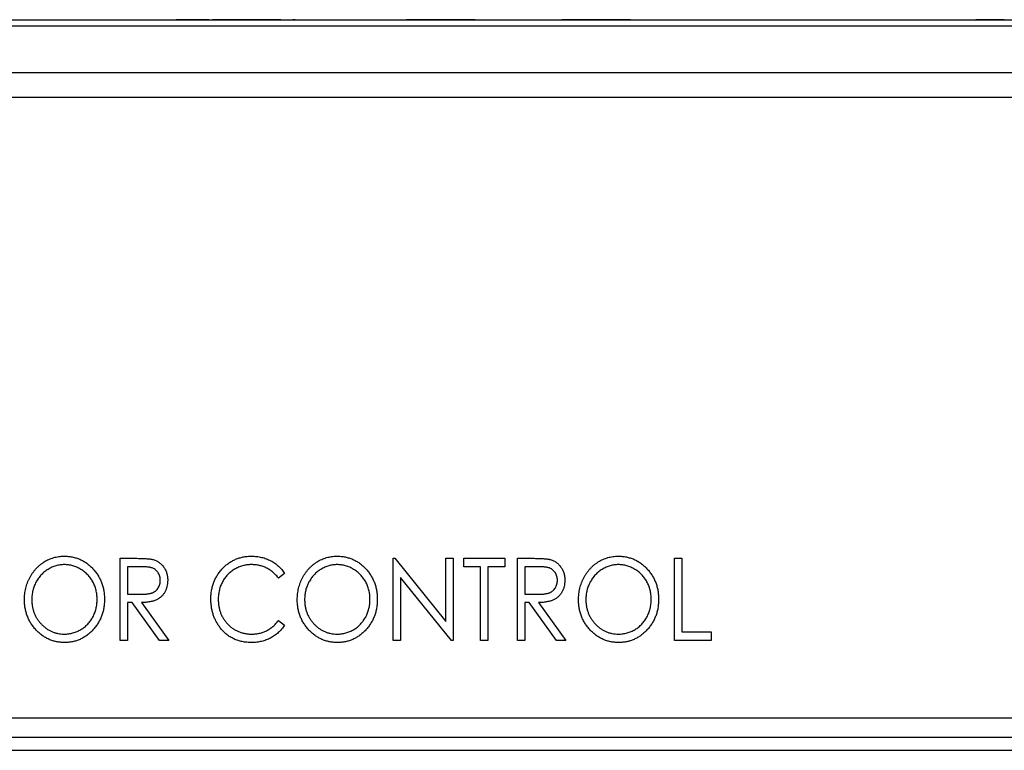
# Paper-space layout 'Sheet 2' of a CAD drawing. Header units: millimetres. Extents: x 0 to 420, y 0 to 297.
# Tile 15 of 48: x 59 to 97, y 194 to 222. Entities that reach past the tile are written whole.
import ezdxf

# ---------------------------------------------------------------- set-up
doc = ezdxf.new("R2010")
doc.units = ezdxf.units.MM

psp = doc.layouts.new('Sheet 2')

# ---------------------------------------------------------------- linework, layer by layer
at = {"color": 7, "linetype": 'Continuous', "lineweight": 25}
for p, q in [((48.609, 222.442), (124.609, 222.442)), ((65.265, 222.447), (65.265, 222.442)), ((65.811, 222.447), (65.265, 222.447)), ((65.811, 222.447), (65.811, 222.442)), ((65.978, 222.447), (65.811, 222.447)), ((65.978, 222.447), (65.978, 222.442)), ((66.001, 222.447), (65.978, 222.447)), ((66.191, 222.447), (66.001, 222.447)), ((66.001, 222.447), (66.001, 222.442)), ((66.191, 222.447), (66.191, 222.442)), ((66.524, 222.447), (66.191, 222.447)), ((66.524, 222.447), (66.524, 222.442)), ((66.595, 222.447), (66.595, 222.442)), ((66.663, 222.447), (66.663, 222.442)), ((66.934, 222.447), (66.663, 222.447)), ((69.309, 222.447), (66.934, 222.447)), ((66.934, 222.447), (66.934, 222.442)), ((69.309, 222.447), (69.309, 222.442)), ((69.376, 222.447), (69.376, 222.442)), ((69.48, 222.447), (69.765, 222.447)), ((69.765, 222.447), (69.765, 222.442)), ((69.859, 222.447), (69.765, 222.447)), ((69.859, 222.447), (69.859, 222.442)), ((69.859, 222.447), (73.859, 222.447)), ((73.859, 222.447), (73.859, 222.442)), ((74.095, 222.447), (74.095, 222.442)), ((76.809, 222.447), (74.163, 222.447)), ((74.163, 222.447), (74.163, 222.442)), ((76.809, 222.447), (76.809, 222.442)), ((76.876, 222.447), (76.876, 222.442)), ((80.163, 222.447), (80.163, 222.442)), ((81.457, 222.447), (80.163, 222.447)), ((81.457, 222.447), (81.457, 222.442)), ((82.809, 222.447), (81.457, 222.447)), ((82.809, 222.447), (82.809, 222.442)), ((82.876, 222.447), (82.876, 222.442)), ((91.909, 222.447), (96.159, 222.447)), ((91.909, 222.447), (91.909, 222.442)), ((96.159, 222.447), (96.159, 222.442)), ((97.257, 222.447), (96.159, 222.447)), ((97.195, 222.447), (97.195, 222.442)), ((127.609, 222.192), (45.613, 222.192)), ((127.609, 220.392), (45.613, 220.392)), ((124.615, 219.442), (48.615, 219.442)), ((63.1, 201.617), (63.684, 201.617)), ((63.1, 198.442), (63.1, 201.617)), ((63.913, 201.291), (63.385, 201.291)), ((63.385, 201.291), (63.385, 200.233)), ((73.643, 198.442), (73.643, 201.617)), ((73.643, 201.617), (73.703, 201.617)), ((73.703, 201.617), (75.678, 199.179)), ((75.678, 199.179), (75.678, 201.617)), ((75.678, 201.617), (75.963, 201.617)), ((75.963, 201.617), (75.963, 198.442)), ((76.37, 201.291), (76.37, 201.617)), ((76.37, 201.617), (77.958, 201.617)), ((77.022, 201.291), (76.37, 201.291)), ((77.022, 198.442), (77.022, 201.291)), ((77.958, 201.291), (77.307, 201.291)), ((77.307, 201.291), (77.307, 198.442)), ((77.958, 201.617), (77.958, 201.291)), ((78.446, 201.617), (79.029, 201.617)), ((78.446, 198.442), (78.446, 201.617)), ((79.258, 201.291), (78.731, 201.291)), ((78.731, 201.291), (78.731, 200.233)), ((84.511, 201.617), (84.796, 201.617)), ((84.511, 198.442), (84.511, 201.617)), ((84.796, 201.617), (84.796, 198.768)), ((69.45, 201.034), (69.218, 200.843)), ((75.898, 198.442), (73.928, 200.874)), ((73.928, 200.874), (73.928, 198.442)), ((63.385, 200.233), (63.901, 200.228)), ((78.731, 200.233), (79.246, 200.228)), ((63.556, 199.907), (63.385, 199.907)), ((63.385, 199.907), (63.385, 198.442)), ((64.613, 198.442), (63.556, 199.907)), ((63.915, 199.907), (64.973, 198.442)), ((78.902, 199.907), (78.731, 199.907)), ((78.731, 199.907), (78.731, 198.442)), ((79.959, 198.442), (78.902, 199.907)), ((79.261, 199.907), (80.319, 198.442)), ((69.218, 199.215), (69.45, 199.026)), ((84.796, 198.768), (85.936, 198.768)), ((85.936, 198.768), (85.936, 198.442)), ((63.385, 198.442), (63.1, 198.442)), ((64.973, 198.442), (64.613, 198.442)), ((73.928, 198.442), (73.643, 198.442)), ((75.963, 198.442), (75.898, 198.442)), ((77.307, 198.442), (77.022, 198.442)), ((78.731, 198.442), (78.446, 198.442)), ((80.319, 198.442), (79.959, 198.442)), ((85.936, 198.442), (84.511, 198.442)), ((46.615, 195.442), (126.615, 195.442)), ((126.615, 194.692), (46.615, 194.692)), ((46.615, 194.192), (126.615, 194.192))]:
    psp.add_line(p, q, dxfattribs=at)
for points, knots in [([(59.396, 200.015), (59.397, 200.053), (59.398, 200.128), (59.408, 200.24), (59.424, 200.349), (59.447, 200.457), (59.475, 200.562), (59.51, 200.665), (59.552, 200.766), (59.6, 200.865), (59.653, 200.96), (59.712, 201.049), (59.774, 201.135), (59.842, 201.214), (59.914, 201.287), (59.991, 201.357), (60.072, 201.42), (60.158, 201.478), (60.247, 201.53), (60.339, 201.574), (60.432, 201.613), (60.527, 201.644), (60.623, 201.668), (60.722, 201.685), (60.822, 201.697), (60.89, 201.698), (60.924, 201.698)], [0, 0, 0, 0, 0.044811, 0.089011, 0.13275, 0.176233, 0.219272, 0.262324, 0.305647, 0.348979, 0.392242, 0.43461, 0.476184, 0.517236, 0.558165, 0.598792, 0.639668, 0.680638, 0.721467, 0.761759, 0.801482, 0.840953, 0.880381, 0.919726, 0.959716, 1, 1, 1, 1]), ([(60.924, 201.698), (60.979, 201.697), (61.086, 201.694), (61.243, 201.671), (61.394, 201.633), (61.538, 201.581), (61.674, 201.512), (61.805, 201.429), (61.927, 201.33), (62.042, 201.218), (62.147, 201.095), (62.239, 200.963), (62.317, 200.825), (62.38, 200.68), (62.43, 200.527), (62.464, 200.368), (62.486, 200.201), (62.489, 200.088), (62.49, 200.031)], [0, 0, 0, 0, 0.064112, 0.12603, 0.186709, 0.24615, 0.305771, 0.366051, 0.427384, 0.490821, 0.554635, 0.61692, 0.678954, 0.740666, 0.803314, 0.866858, 0.932414, 1, 1, 1, 1]), ([(66.601, 200.048), (66.602, 200.105), (66.605, 200.217), (66.626, 200.382), (66.661, 200.54), (66.71, 200.691), (66.774, 200.835), (66.852, 200.972), (66.943, 201.102), (67.048, 201.224), (67.162, 201.335), (67.286, 201.432), (67.417, 201.514), (67.554, 201.582), (67.699, 201.634), (67.852, 201.671), (68.011, 201.694), (68.119, 201.697), (68.175, 201.698)], [0, 0, 0, 0, 0.067236, 0.132194, 0.195391, 0.257388, 0.318778, 0.380515, 0.442528, 0.505942, 0.569171, 0.630524, 0.690882, 0.750747, 0.811024, 0.872201, 0.934998, 1, 1, 1, 1]), ([(68.175, 201.698), (68.208, 201.698), (68.275, 201.697), (68.373, 201.689), (68.469, 201.674), (68.562, 201.655), (68.654, 201.632), (68.742, 201.601), (68.828, 201.565), (68.912, 201.524), (68.992, 201.479), (69.069, 201.428), (69.142, 201.373), (69.212, 201.315), (69.277, 201.251), (69.339, 201.183), (69.397, 201.111), (69.433, 201.06), (69.45, 201.034)], [0, 0, 0, 0, 0.067002, 0.132942, 0.197212, 0.260814, 0.32354, 0.38588, 0.447839, 0.509647, 0.571537, 0.632443, 0.693319, 0.753787, 0.814645, 0.875557, 0.937659, 1, 1, 1, 1]), ([(69.939, 200.015), (69.939, 200.053), (69.941, 200.128), (69.951, 200.24), (69.966, 200.349), (69.989, 200.457), (70.018, 200.562), (70.053, 200.665), (70.095, 200.766), (70.143, 200.865), (70.196, 200.96), (70.255, 201.049), (70.317, 201.135), (70.384, 201.214), (70.457, 201.287), (70.534, 201.357), (70.615, 201.42), (70.701, 201.478), (70.789, 201.53), (70.881, 201.574), (70.974, 201.613), (71.069, 201.644), (71.166, 201.668), (71.265, 201.685), (71.365, 201.697), (71.433, 201.698), (71.467, 201.698)], [0, 0, 0, 0, 0.044811, 0.089011, 0.13275, 0.176233, 0.219272, 0.262324, 0.305647, 0.348979, 0.392242, 0.43461, 0.476184, 0.517236, 0.558165, 0.598792, 0.639668, 0.680638, 0.721467, 0.761759, 0.801482, 0.840953, 0.880381, 0.919726, 0.959716, 1, 1, 1, 1]), ([(71.467, 201.698), (71.521, 201.697), (71.628, 201.694), (71.786, 201.671), (71.936, 201.633), (72.08, 201.581), (72.217, 201.512), (72.347, 201.429), (72.47, 201.33), (72.585, 201.218), (72.69, 201.095), (72.781, 200.963), (72.859, 200.825), (72.922, 200.68), (72.972, 200.527), (73.007, 200.368), (73.029, 200.201), (73.031, 200.088), (73.032, 200.031)], [0, 0, 0, 0, 0.064112, 0.12603, 0.186709, 0.24615, 0.305771, 0.366051, 0.427384, 0.490821, 0.554635, 0.61692, 0.678954, 0.740666, 0.803314, 0.866858, 0.932414, 1, 1, 1, 1]), ([(80.807, 200.015), (80.808, 200.053), (80.809, 200.128), (80.819, 200.24), (80.834, 200.349), (80.858, 200.457), (80.886, 200.562), (80.921, 200.665), (80.963, 200.766), (81.011, 200.865), (81.064, 200.96), (81.123, 201.049), (81.185, 201.135), (81.253, 201.214), (81.325, 201.287), (81.402, 201.357), (81.483, 201.42), (81.569, 201.478), (81.658, 201.53), (81.75, 201.574), (81.843, 201.613), (81.938, 201.644), (82.034, 201.668), (82.133, 201.685), (82.233, 201.697), (82.301, 201.698), (82.335, 201.698)], [0, 0, 0, 0, 0.044811, 0.089011, 0.13275, 0.176233, 0.219272, 0.262324, 0.305647, 0.348979, 0.392242, 0.43461, 0.476184, 0.517236, 0.558165, 0.598792, 0.639668, 0.680638, 0.721467, 0.761759, 0.801482, 0.840953, 0.880381, 0.919726, 0.959716, 1, 1, 1, 1]), ([(82.335, 201.698), (82.389, 201.697), (82.497, 201.694), (82.654, 201.671), (82.805, 201.633), (82.949, 201.581), (83.085, 201.512), (83.216, 201.429), (83.338, 201.33), (83.453, 201.218), (83.558, 201.095), (83.65, 200.963), (83.728, 200.825), (83.791, 200.68), (83.841, 200.527), (83.875, 200.368), (83.897, 200.201), (83.899, 200.088), (83.901, 200.031)], [0, 0, 0, 0, 0.064112, 0.12603, 0.186709, 0.24615, 0.305771, 0.366051, 0.427384, 0.490821, 0.554635, 0.61692, 0.678954, 0.740666, 0.803314, 0.866858, 0.932414, 1, 1, 1, 1]), ([(60.937, 201.373), (60.909, 201.372), (60.855, 201.372), (60.774, 201.362), (60.694, 201.348), (60.614, 201.329), (60.537, 201.302), (60.46, 201.271), (60.384, 201.234), (60.31, 201.191), (60.238, 201.145), (60.17, 201.093), (60.106, 201.038), (60.046, 200.978), (59.99, 200.915), (59.938, 200.848), (59.89, 200.777), (59.846, 200.702), (59.808, 200.624), (59.774, 200.544), (59.745, 200.461), (59.721, 200.377), (59.704, 200.29), (59.69, 200.201), (59.683, 200.109), (59.682, 200.048), (59.681, 200.017)], [0, 0, 0, 0, 0.039956, 0.079513, 0.119111, 0.158682, 0.198528, 0.238944, 0.279928, 0.321669, 0.363487, 0.405034, 0.446304, 0.487242, 0.528249, 0.569305, 0.611035, 0.653354, 0.695583, 0.737902, 0.780492, 0.823231, 0.866218, 0.910046, 0.954473, 1, 1, 1, 1]), ([(62.205, 200.031), (62.204, 200.062), (62.203, 200.123), (62.196, 200.213), (62.182, 200.301), (62.165, 200.387), (62.141, 200.471), (62.113, 200.552), (62.079, 200.631), (62.04, 200.708), (61.997, 200.781), (61.95, 200.852), (61.897, 200.918), (61.841, 200.98), (61.781, 201.039), (61.716, 201.094), (61.647, 201.145), (61.574, 201.191), (61.499, 201.234), (61.422, 201.271), (61.344, 201.302), (61.265, 201.329), (61.184, 201.348), (61.103, 201.362), (61.02, 201.372), (60.965, 201.372), (60.937, 201.373)], [0, 0, 0, 0, 0.044923, 0.089057, 0.132287, 0.174986, 0.217144, 0.258769, 0.300532, 0.342498, 0.384141, 0.425372, 0.466388, 0.507179, 0.548135, 0.589217, 0.630842, 0.673193, 0.715487, 0.757043, 0.79776, 0.838207, 0.878693, 0.918916, 0.959101, 1, 1, 1, 1]), ([(63.684, 201.617), (63.723, 201.617), (63.798, 201.616), (63.905, 201.615), (64.002, 201.611), (64.09, 201.607), (64.168, 201.6), (64.236, 201.594), (64.294, 201.585), (64.329, 201.577), (64.345, 201.574)], [0, 0, 0, 0, 0.176242, 0.33814, 0.484799, 0.617149, 0.734395, 0.837422, 0.92561, 1, 1, 1, 1]), ([(64.647, 200.768), (64.646, 200.794), (64.644, 200.844), (64.629, 200.918), (64.603, 200.988), (64.567, 201.053), (64.524, 201.113), (64.473, 201.164), (64.416, 201.206), (64.363, 201.233), (64.315, 201.25), (64.274, 201.261), (64.227, 201.27), (64.174, 201.278), (64.117, 201.284), (64.053, 201.288), (63.985, 201.291), (63.937, 201.291), (63.913, 201.291)], [0, 0, 0, 0, 0.074206, 0.146692, 0.218332, 0.29067, 0.362618, 0.431553, 0.499554, 0.567987, 0.604677, 0.646293, 0.69288, 0.744014, 0.799888, 0.86174, 0.928424, 1, 1, 1, 1]), ([(64.345, 201.574), (64.366, 201.568), (64.409, 201.557), (64.469, 201.532), (64.527, 201.505), (64.582, 201.472), (64.633, 201.434), (64.682, 201.392), (64.728, 201.346), (64.769, 201.294), (64.808, 201.24), (64.841, 201.181), (64.87, 201.12), (64.892, 201.055), (64.91, 200.988), (64.923, 200.917), (64.931, 200.843), (64.932, 200.793), (64.932, 200.768)], [0, 0, 0, 0, 0.061387, 0.121495, 0.181089, 0.240038, 0.298644, 0.35799, 0.418441, 0.480043, 0.541867, 0.604173, 0.666682, 0.729899, 0.794538, 0.860455, 0.929211, 1, 1, 1, 1]), ([(68.167, 201.373), (68.138, 201.372), (68.08, 201.372), (67.995, 201.362), (67.91, 201.348), (67.828, 201.329), (67.747, 201.303), (67.667, 201.272), (67.59, 201.235), (67.514, 201.194), (67.442, 201.146), (67.373, 201.096), (67.309, 201.041), (67.249, 200.982), (67.192, 200.92), (67.141, 200.853), (67.093, 200.783), (67.05, 200.709), (67.011, 200.632), (66.978, 200.552), (66.949, 200.471), (66.927, 200.386), (66.908, 200.3), (66.895, 200.211), (66.887, 200.119), (66.886, 200.057), (66.886, 200.026)], [0, 0, 0, 0, 0.042054, 0.083393, 0.124454, 0.165461, 0.206316, 0.247114, 0.288563, 0.330315, 0.372018, 0.413257, 0.453959, 0.494537, 0.53495, 0.575397, 0.616502, 0.657759, 0.699337, 0.740877, 0.782508, 0.824785, 0.867453, 0.910542, 0.954879, 1, 1, 1, 1]), ([(69.218, 200.843), (69.202, 200.865), (69.17, 200.907), (69.117, 200.966), (69.063, 201.021), (69.007, 201.073), (68.948, 201.12), (68.887, 201.163), (68.823, 201.203), (68.735, 201.25), (68.62, 201.3), (68.475, 201.342), (68.323, 201.368), (68.219, 201.371), (68.167, 201.373)], [0, 0, 0, 0, 0.065249, 0.129752, 0.19303, 0.255253, 0.317083, 0.378287, 0.439499, 0.500949, 0.623295, 0.74628, 0.871322, 1, 1, 1, 1]), ([(71.479, 201.373), (71.452, 201.372), (71.397, 201.372), (71.316, 201.362), (71.236, 201.348), (71.157, 201.329), (71.079, 201.302), (71.002, 201.271), (70.926, 201.234), (70.852, 201.191), (70.781, 201.145), (70.713, 201.093), (70.648, 201.038), (70.588, 200.978), (70.532, 200.915), (70.48, 200.848), (70.433, 200.777), (70.389, 200.702), (70.35, 200.624), (70.316, 200.544), (70.288, 200.461), (70.264, 200.377), (70.247, 200.29), (70.233, 200.201), (70.225, 200.109), (70.224, 200.048), (70.224, 200.017)], [0, 0, 0, 0, 0.039956, 0.079513, 0.119111, 0.158682, 0.198528, 0.238944, 0.279928, 0.321669, 0.363487, 0.405034, 0.446304, 0.487242, 0.528249, 0.569305, 0.611035, 0.653354, 0.695583, 0.737902, 0.780492, 0.823231, 0.866218, 0.910046, 0.954473, 1, 1, 1, 1]), ([(72.748, 200.031), (72.747, 200.062), (72.746, 200.123), (72.739, 200.213), (72.725, 200.301), (72.707, 200.387), (72.683, 200.471), (72.656, 200.552), (72.622, 200.631), (72.583, 200.708), (72.54, 200.781), (72.492, 200.852), (72.44, 200.918), (72.384, 200.98), (72.323, 201.039), (72.259, 201.094), (72.19, 201.145), (72.117, 201.191), (72.042, 201.234), (71.965, 201.271), (71.887, 201.302), (71.808, 201.329), (71.727, 201.348), (71.645, 201.362), (71.563, 201.372), (71.507, 201.372), (71.479, 201.373)], [0, 0, 0, 0, 0.044923, 0.089057, 0.132287, 0.174986, 0.217144, 0.258769, 0.300532, 0.342498, 0.384141, 0.425372, 0.466388, 0.507179, 0.548135, 0.589217, 0.630842, 0.673193, 0.715487, 0.757043, 0.79776, 0.838207, 0.878693, 0.918916, 0.959101, 1, 1, 1, 1]), ([(79.029, 201.617), (79.069, 201.617), (79.143, 201.616), (79.251, 201.615), (79.348, 201.611), (79.436, 201.607), (79.514, 201.6), (79.582, 201.594), (79.64, 201.585), (79.675, 201.577), (79.691, 201.574)], [0, 0, 0, 0, 0.176242, 0.33814, 0.484799, 0.617149, 0.734395, 0.837422, 0.92561, 1, 1, 1, 1]), ([(79.993, 200.768), (79.992, 200.794), (79.99, 200.844), (79.974, 200.918), (79.949, 200.988), (79.913, 201.053), (79.87, 201.113), (79.819, 201.164), (79.762, 201.206), (79.708, 201.233), (79.661, 201.25), (79.619, 201.261), (79.572, 201.27), (79.52, 201.278), (79.463, 201.284), (79.399, 201.288), (79.331, 201.291), (79.283, 201.291), (79.258, 201.291)], [0, 0, 0, 0, 0.074206, 0.146692, 0.218332, 0.29067, 0.362618, 0.431553, 0.499554, 0.567987, 0.604677, 0.646293, 0.69288, 0.744014, 0.799888, 0.86174, 0.928424, 1, 1, 1, 1]), ([(79.691, 201.574), (79.712, 201.568), (79.755, 201.557), (79.815, 201.532), (79.873, 201.505), (79.928, 201.472), (79.979, 201.434), (80.028, 201.392), (80.074, 201.346), (80.115, 201.294), (80.154, 201.24), (80.186, 201.181), (80.216, 201.12), (80.238, 201.055), (80.256, 200.988), (80.269, 200.917), (80.277, 200.843), (80.278, 200.793), (80.278, 200.768)], [0, 0, 0, 0, 0.061387, 0.121495, 0.181089, 0.240038, 0.298644, 0.35799, 0.418441, 0.480043, 0.541867, 0.604173, 0.666682, 0.729899, 0.794538, 0.860455, 0.929211, 1, 1, 1, 1]), ([(82.348, 201.373), (82.32, 201.372), (82.266, 201.372), (82.185, 201.362), (82.104, 201.348), (82.025, 201.329), (81.948, 201.302), (81.87, 201.271), (81.795, 201.234), (81.721, 201.191), (81.649, 201.145), (81.581, 201.093), (81.516, 201.038), (81.457, 200.978), (81.4, 200.915), (81.349, 200.848), (81.301, 200.777), (81.257, 200.702), (81.218, 200.624), (81.185, 200.544), (81.156, 200.461), (81.132, 200.377), (81.115, 200.29), (81.101, 200.201), (81.094, 200.109), (81.093, 200.048), (81.092, 200.017)], [0, 0, 0, 0, 0.039956, 0.079513, 0.119111, 0.158682, 0.198528, 0.238944, 0.279928, 0.321669, 0.363487, 0.405034, 0.446304, 0.487242, 0.528249, 0.569305, 0.611035, 0.653354, 0.695583, 0.737902, 0.780492, 0.823231, 0.866218, 0.910046, 0.954473, 1, 1, 1, 1]), ([(83.616, 200.031), (83.615, 200.062), (83.614, 200.123), (83.607, 200.213), (83.593, 200.301), (83.576, 200.387), (83.552, 200.471), (83.524, 200.552), (83.49, 200.631), (83.451, 200.708), (83.408, 200.781), (83.36, 200.852), (83.308, 200.918), (83.252, 200.98), (83.191, 201.039), (83.127, 201.094), (83.058, 201.145), (82.985, 201.191), (82.91, 201.234), (82.833, 201.271), (82.755, 201.302), (82.676, 201.329), (82.595, 201.348), (82.514, 201.362), (82.431, 201.372), (82.376, 201.372), (82.348, 201.373)], [0, 0, 0, 0, 0.044923, 0.089057, 0.132287, 0.174986, 0.217144, 0.258769, 0.300532, 0.342498, 0.384141, 0.425372, 0.466388, 0.507179, 0.548135, 0.589217, 0.630842, 0.673193, 0.715487, 0.757043, 0.79776, 0.838207, 0.878693, 0.918916, 0.959101, 1, 1, 1, 1]), ([(63.901, 200.228), (63.925, 200.228), (63.971, 200.228), (64.039, 200.232), (64.101, 200.236), (64.159, 200.242), (64.212, 200.251), (64.26, 200.261), (64.303, 200.273), (64.354, 200.291), (64.411, 200.32), (64.472, 200.363), (64.524, 200.416), (64.568, 200.477), (64.604, 200.543), (64.629, 200.615), (64.644, 200.691), (64.646, 200.742), (64.647, 200.768)], [0, 0, 0, 0, 0.068884, 0.133004, 0.192369, 0.247684, 0.298447, 0.344783, 0.387444, 0.426058, 0.498477, 0.568226, 0.638295, 0.709239, 0.781676, 0.852765, 0.925523, 1, 1, 1, 1]), ([(64.932, 200.768), (64.931, 200.726), (64.928, 200.643), (64.907, 200.524), (64.871, 200.412), (64.822, 200.308), (64.759, 200.215), (64.683, 200.133), (64.595, 200.064), (64.512, 200.017), (64.439, 199.986), (64.379, 199.965), (64.314, 199.948), (64.244, 199.933), (64.169, 199.922), (64.089, 199.914), (64.004, 199.908), (63.945, 199.908), (63.915, 199.907)], [0, 0, 0, 0, 0.083484, 0.162613, 0.23918, 0.314494, 0.388385, 0.460717, 0.533791, 0.609022, 0.648239, 0.690365, 0.734562, 0.781635, 0.831635, 0.884694, 0.940506, 1, 1, 1, 1]), ([(79.246, 200.228), (79.271, 200.228), (79.317, 200.228), (79.385, 200.232), (79.447, 200.236), (79.505, 200.242), (79.558, 200.251), (79.606, 200.261), (79.649, 200.273), (79.7, 200.291), (79.757, 200.32), (79.818, 200.363), (79.87, 200.416), (79.914, 200.477), (79.95, 200.543), (79.974, 200.615), (79.99, 200.691), (79.992, 200.742), (79.993, 200.768)], [0, 0, 0, 0, 0.068884, 0.133004, 0.192369, 0.247684, 0.298447, 0.344783, 0.387444, 0.426058, 0.498477, 0.568226, 0.638295, 0.709239, 0.781676, 0.852765, 0.925523, 1, 1, 1, 1]), ([(80.278, 200.768), (80.277, 200.726), (80.274, 200.643), (80.253, 200.524), (80.217, 200.412), (80.168, 200.308), (80.104, 200.215), (80.029, 200.133), (79.941, 200.064), (79.858, 200.017), (79.785, 199.986), (79.725, 199.965), (79.66, 199.948), (79.59, 199.933), (79.515, 199.922), (79.435, 199.914), (79.349, 199.908), (79.291, 199.908), (79.261, 199.907)], [0, 0, 0, 0, 0.0834844, 0.1626129, 0.2391798, 0.3144944, 0.3883849, 0.4607166, 0.5337905, 0.6090224, 0.6482386, 0.6903647, 0.734562, 0.7816353, 0.8316349, 0.884694, 0.9405057, 1, 1, 1, 1]), ([(60.948, 198.36), (60.895, 198.362), (60.789, 198.365), (60.635, 198.389), (60.487, 198.426), (60.345, 198.479), (60.209, 198.547), (60.08, 198.631), (59.958, 198.731), (59.843, 198.843), (59.739, 198.966), (59.647, 199.097), (59.57, 199.235), (59.506, 199.379), (59.456, 199.529), (59.422, 199.686), (59.4, 199.848), (59.398, 199.959), (59.396, 200.015)], [0, 0, 0, 0, 0.063524, 0.12488, 0.185155, 0.244833, 0.304627, 0.365038, 0.42717, 0.49127, 0.555588, 0.618668, 0.681008, 0.742903, 0.805249, 0.868474, 0.933217, 1, 1, 1, 1]), ([(59.681, 200.017), (59.682, 199.971), (59.684, 199.881), (59.702, 199.748), (59.73, 199.622), (59.772, 199.5), (59.823, 199.384), (59.887, 199.274), (59.962, 199.168), (60.048, 199.071), (60.141, 198.981), (60.241, 198.902), (60.345, 198.835), (60.454, 198.781), (60.568, 198.738), (60.687, 198.708), (60.81, 198.689), (60.894, 198.687), (60.937, 198.686)], [0, 0, 0, 0, 0.06753, 0.132738, 0.196163, 0.25879, 0.321017, 0.383435, 0.446363, 0.511011, 0.575079, 0.637133, 0.697793, 0.757163, 0.816573, 0.8765, 0.937463, 1, 1, 1, 1]), ([(60.937, 198.686), (60.965, 198.687), (61.022, 198.687), (61.107, 198.696), (61.19, 198.71), (61.271, 198.73), (61.351, 198.755), (61.429, 198.784), (61.505, 198.821), (61.58, 198.862), (61.651, 198.908), (61.719, 198.959), (61.782, 199.014), (61.842, 199.072), (61.898, 199.135), (61.949, 199.202), (61.998, 199.272), (62.04, 199.347), (62.079, 199.425), (62.113, 199.505), (62.141, 199.588), (62.165, 199.672), (62.182, 199.759), (62.196, 199.848), (62.203, 199.939), (62.204, 200), (62.205, 200.031)], [0, 0, 0, 0, 0.041661, 0.082882, 0.123552, 0.164177, 0.204273, 0.24489, 0.285869, 0.327154, 0.368651, 0.40943, 0.450115, 0.490687, 0.531109, 0.572015, 0.613338, 0.655348, 0.697698, 0.739863, 0.781905, 0.824489, 0.86732, 0.910682, 0.954948, 1, 1, 1, 1]), ([(62.49, 200.031), (62.489, 199.974), (62.486, 199.861), (62.464, 199.696), (62.43, 199.537), (62.38, 199.385), (62.317, 199.239), (62.239, 199.101), (62.148, 198.969), (62.043, 198.845), (61.93, 198.732), (61.807, 198.633), (61.68, 198.548), (61.545, 198.48), (61.405, 198.426), (61.258, 198.388), (61.105, 198.365), (61.001, 198.362), (60.948, 198.36)], [0, 0, 0, 0, 0.067668, 0.133292, 0.19714, 0.260013, 0.322488, 0.385059, 0.448295, 0.51269, 0.576673, 0.638498, 0.698729, 0.757967, 0.817157, 0.876594, 0.937343, 1, 1, 1, 1]), ([(66.972, 198.916), (66.942, 198.955), (66.883, 199.034), (66.808, 199.162), (66.744, 199.294), (66.692, 199.433), (66.651, 199.578), (66.622, 199.729), (66.604, 199.887), (66.602, 199.994), (66.601, 200.048)], [0, 0, 0, 0, 0.122254, 0.24342, 0.364291, 0.486273, 0.609794, 0.736233, 0.865843, 1, 1, 1, 1]), ([(66.886, 200.026), (66.887, 199.979), (66.889, 199.887), (66.907, 199.752), (66.935, 199.623), (66.976, 199.5), (67.027, 199.383), (67.092, 199.272), (67.166, 199.166), (67.253, 199.068), (67.348, 198.979), (67.449, 198.9), (67.557, 198.834), (67.671, 198.78), (67.791, 198.738), (67.917, 198.708), (68.049, 198.689), (68.139, 198.687), (68.185, 198.686)], [0, 0, 0, 0, 0.067402, 0.132225, 0.195291, 0.256964, 0.318228, 0.379385, 0.441024, 0.503862, 0.566597, 0.627855, 0.688166, 0.748276, 0.808707, 0.870424, 0.93412, 1, 1, 1, 1]), ([(71.491, 198.36), (71.437, 198.362), (71.332, 198.365), (71.178, 198.389), (71.029, 198.426), (70.887, 198.479), (70.752, 198.547), (70.623, 198.631), (70.501, 198.731), (70.386, 198.843), (70.282, 198.966), (70.189, 199.097), (70.112, 199.235), (70.049, 199.379), (69.999, 199.529), (69.964, 199.686), (69.943, 199.848), (69.94, 199.959), (69.939, 200.015)], [0, 0, 0, 0, 0.063524, 0.1248797, 0.1851554, 0.2448328, 0.3046269, 0.3650375, 0.4271695, 0.4912698, 0.5555883, 0.6186682, 0.681008, 0.7429033, 0.8052492, 0.8684741, 0.9332171, 1, 1, 1, 1]), ([(70.224, 200.017), (70.225, 199.971), (70.227, 199.881), (70.245, 199.748), (70.273, 199.622), (70.314, 199.5), (70.365, 199.384), (70.43, 199.274), (70.505, 199.168), (70.591, 199.071), (70.684, 198.981), (70.783, 198.902), (70.888, 198.835), (70.997, 198.781), (71.111, 198.738), (71.23, 198.708), (71.353, 198.689), (71.437, 198.687), (71.479, 198.686)], [0, 0, 0, 0, 0.06753, 0.132738, 0.196163, 0.25879, 0.321017, 0.383435, 0.446363, 0.511011, 0.575079, 0.637133, 0.697793, 0.757163, 0.816573, 0.8765, 0.937463, 1, 1, 1, 1]), ([(71.479, 198.686), (71.508, 198.687), (71.565, 198.687), (71.65, 198.696), (71.733, 198.71), (71.814, 198.73), (71.893, 198.755), (71.972, 198.784), (72.048, 198.821), (72.122, 198.862), (72.194, 198.908), (72.262, 198.959), (72.325, 199.014), (72.385, 199.072), (72.441, 199.135), (72.492, 199.202), (72.54, 199.272), (72.583, 199.347), (72.622, 199.425), (72.656, 199.505), (72.683, 199.588), (72.707, 199.672), (72.725, 199.759), (72.739, 199.848), (72.746, 199.939), (72.747, 200), (72.748, 200.031)], [0, 0, 0, 0, 0.041661, 0.082882, 0.123552, 0.164177, 0.204273, 0.24489, 0.285869, 0.327154, 0.368651, 0.40943, 0.450115, 0.490687, 0.531109, 0.572015, 0.613338, 0.655348, 0.697698, 0.739863, 0.781905, 0.824489, 0.86732, 0.910682, 0.954948, 1, 1, 1, 1]), ([(73.032, 200.031), (73.031, 199.974), (73.029, 199.861), (73.007, 199.696), (72.972, 199.537), (72.923, 199.385), (72.86, 199.239), (72.782, 199.101), (72.691, 198.969), (72.586, 198.845), (72.472, 198.732), (72.35, 198.633), (72.223, 198.548), (72.088, 198.48), (71.948, 198.426), (71.801, 198.388), (71.648, 198.365), (71.544, 198.362), (71.491, 198.36)], [0, 0, 0, 0, 0.067668, 0.133292, 0.19714, 0.260013, 0.322488, 0.385059, 0.448295, 0.51269, 0.576673, 0.638498, 0.698729, 0.757967, 0.817157, 0.876594, 0.937343, 1, 1, 1, 1]), ([(82.359, 198.36), (82.306, 198.362), (82.2, 198.365), (82.046, 198.389), (81.898, 198.426), (81.756, 198.479), (81.62, 198.547), (81.491, 198.631), (81.369, 198.731), (81.254, 198.843), (81.15, 198.966), (81.058, 199.097), (80.981, 199.235), (80.917, 199.379), (80.867, 199.529), (80.833, 199.686), (80.811, 199.848), (80.808, 199.959), (80.807, 200.015)], [0, 0, 0, 0, 0.063524, 0.12488, 0.185155, 0.244833, 0.304627, 0.365038, 0.42717, 0.49127, 0.555588, 0.618668, 0.681008, 0.742903, 0.805249, 0.868474, 0.933217, 1, 1, 1, 1]), ([(81.092, 200.017), (81.093, 199.971), (81.095, 199.881), (81.113, 199.748), (81.141, 199.622), (81.183, 199.5), (81.234, 199.384), (81.298, 199.274), (81.373, 199.168), (81.459, 199.071), (81.552, 198.981), (81.652, 198.902), (81.756, 198.835), (81.865, 198.781), (81.979, 198.738), (82.098, 198.708), (82.221, 198.689), (82.305, 198.687), (82.348, 198.686)], [0, 0, 0, 0, 0.06753, 0.132738, 0.196163, 0.25879, 0.321017, 0.383435, 0.446363, 0.511011, 0.575079, 0.637133, 0.697793, 0.757163, 0.816573, 0.8765, 0.937463, 1, 1, 1, 1]), ([(82.348, 198.686), (82.376, 198.687), (82.433, 198.687), (82.518, 198.696), (82.601, 198.71), (82.682, 198.73), (82.762, 198.755), (82.84, 198.784), (82.916, 198.821), (82.991, 198.862), (83.062, 198.908), (83.13, 198.959), (83.193, 199.014), (83.253, 199.072), (83.309, 199.135), (83.36, 199.202), (83.408, 199.272), (83.451, 199.347), (83.49, 199.425), (83.524, 199.505), (83.552, 199.588), (83.576, 199.672), (83.593, 199.759), (83.607, 199.848), (83.614, 199.939), (83.615, 200), (83.616, 200.031)], [0, 0, 0, 0, 0.041661, 0.082882, 0.123552, 0.164177, 0.204273, 0.24489, 0.285869, 0.327154, 0.368651, 0.40943, 0.450115, 0.490687, 0.531109, 0.572015, 0.613338, 0.655348, 0.697698, 0.739863, 0.781905, 0.824489, 0.86732, 0.910682, 0.954948, 1, 1, 1, 1]), ([(83.901, 200.031), (83.899, 199.974), (83.897, 199.861), (83.875, 199.696), (83.841, 199.537), (83.791, 199.385), (83.728, 199.239), (83.65, 199.101), (83.559, 198.969), (83.454, 198.845), (83.34, 198.732), (83.218, 198.633), (83.091, 198.548), (82.956, 198.48), (82.816, 198.426), (82.669, 198.388), (82.516, 198.365), (82.412, 198.362), (82.359, 198.36)], [0, 0, 0, 0, 0.067668, 0.133292, 0.19714, 0.260013, 0.322488, 0.385059, 0.448295, 0.51269, 0.576673, 0.638498, 0.698729, 0.757967, 0.817157, 0.876594, 0.937343, 1, 1, 1, 1]), ([(69.45, 199.026), (69.432, 199.001), (69.395, 198.949), (69.336, 198.876), (69.273, 198.808), (69.206, 198.744), (69.136, 198.684), (69.063, 198.629), (68.986, 198.579), (68.906, 198.533), (68.824, 198.493), (68.739, 198.457), (68.651, 198.428), (68.561, 198.403), (68.469, 198.384), (68.374, 198.37), (68.277, 198.362), (68.211, 198.361), (68.178, 198.36)], [0, 0, 0, 0, 0.0635762, 0.1266905, 0.1886339, 0.2499415, 0.3114256, 0.3724454, 0.4334947, 0.4951606, 0.5567327, 0.6178899, 0.6798377, 0.7420022, 0.8049218, 0.8684411, 0.9336894, 1, 1, 1, 1]), ([(68.185, 198.686), (68.235, 198.688), (68.335, 198.691), (68.481, 198.716), (68.621, 198.758), (68.754, 198.816), (68.881, 198.891), (69.001, 198.983), (69.115, 199.091), (69.183, 199.173), (69.218, 199.215)], [0, 0, 0, 0, 0.1259, 0.248079, 0.368237, 0.488157, 0.609636, 0.7344, 0.864047, 1, 1, 1, 1]), ([(68.178, 198.36), (68.147, 198.361), (68.085, 198.361), (67.993, 198.369), (67.903, 198.379), (67.817, 198.395), (67.732, 198.413), (67.65, 198.438), (67.571, 198.466), (67.494, 198.498), (67.42, 198.535), (67.348, 198.577), (67.279, 198.622), (67.212, 198.672), (67.148, 198.726), (67.086, 198.785), (67.027, 198.848), (66.991, 198.893), (66.972, 198.916)], [0, 0, 0, 0, 0.068335, 0.135464, 0.200567, 0.264774, 0.327263, 0.389343, 0.450083, 0.510699, 0.570569, 0.630747, 0.691051, 0.751063, 0.812002, 0.873718, 0.936106, 1, 1, 1, 1])]:
    psp.add_open_spline(points, degree=3, knots=knots, dxfattribs=at)

doc.saveas('drawing.dxf')
